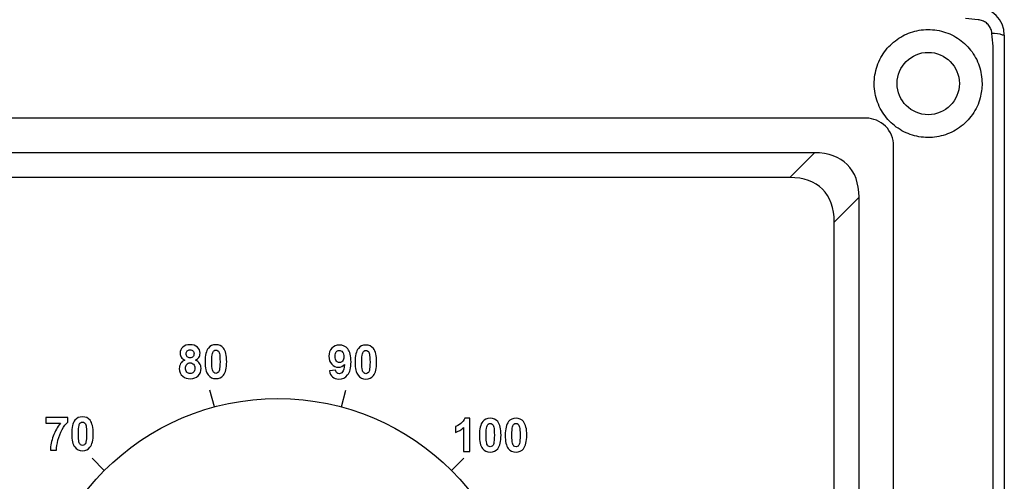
# Model space of a CAD drawing. Header units: millimetres. Extents: x 7205 to 9529, y -660 to 140.
# Tile 92 of 193: x 7599 to 7671, y -276 to -243. Entities that reach past the tile are written whole.
import ezdxf

# ---------------------------------------------------------------- set-up
doc = ezdxf.new("R2010")
doc.units = ezdxf.units.MM
doc.header["$LTSCALE"] = 3

msp = doc.modelspace()

# ---------------------------------------------------------------- linework, layer by layer
at = {"linetype": 'Continuous', "lineweight": 30}
for p, q in [((7670.621, -244.157), (7670.498, -244.157)), ((7670.621, -244.157), (7670.621, -475.157)), ((7660.621, -250.157), (7473.614, -250.157)), ((7662.621, -467.157), (7662.621, -252.157)), ((7656.907, -252.657), (7284.335, -252.657)), ((7655.119, -254.445), (7656.907, -252.657)), ((7655.119, -254.445), (7286.122, -254.445)), ((7660.121, -255.871), (7658.333, -257.658)), ((7660.121, -463.443), (7660.121, -255.871)), ((7658.333, -461.655), (7658.333, -257.658))]:
    msp.add_line(p, q, dxfattribs=at)
at = {"linetype": 'Continuous', "lineweight": 30, "flags": 128}
msp.add_lwpolyline([(7669.82, -474.344), (7669.82, -474.344), (7669.82, -472.344), (7669.82, -464.344), (7669.821, -432.344), (7669.822, -304.344), (7669.822, -302.035), (7669.82, -255.783), (7669.82, -244.97), (7669.82, -244.97)], dxfattribs=at)
at = {"linetype": 'Continuous', "lineweight": 30}
msp.add_circle((7665.121, -247.657), 2.25, dxfattribs=at)
for centre, radius, start, end in [((7668.621, -244.157), 2, 0, 90), ((7669.867, -245.916), 1.869, 70.27049, 94.27156), ((7660.621, -252.157), 2, 359.99993, 90.00017)]:
    msp.add_arc(centre, radius, start, end, dxfattribs=at)
for centre in [(7652.342, -260.436), (7650.555, -262.223)]:
    msp.add_ellipse(centre, major_axis=(-6.929, -6.929), ratio=0.510274, start_param=2.66976, end_param=3.613425, dxfattribs=at)
for points, knots in [([(7668.723, -243.049), (7668.424, -243.024), (7668.126, -242.999), (7667.828, -242.961), (7667.828, -242.961)], [0, 0, 0, 0, 0.9999353, 1, 1, 1, 1]), ([(7669.728, -244.052), (7669.717, -243.976), (7669.693, -243.792), (7669.559, -243.52), (7669.334, -243.275), (7669.046, -243.101), (7668.83, -243.066), (7668.723, -243.049)], [0, 0, 0, 0, 0.149067, 0.361572, 0.576424, 0.790382, 1, 1, 1, 1]), ([(7669.021, -247.657), (7668.979, -247.224), (7668.894, -246.358), (7668.244, -245.209), (7667.281, -244.323), (7666.084, -243.803), (7664.782, -243.7), (7663.527, -244.022), (7662.445, -244.724), (7661.631, -245.755), (7661.194, -247.024), (7661.21, -248.374), (7661.671, -249.628), (7662.511, -250.653), (7663.64, -251.344), (7664.932, -251.625), (7666.237, -251.469), (7667.429, -250.893), (7668.369, -249.945), (7668.93, -248.804), (7668.993, -248.006), (7669.021, -247.657)], [0, 0, 0, 0, 0.0527521, 0.1054505, 0.1577361, 0.2100539, 0.2629777, 0.3142591, 0.3660352, 0.4197149, 0.4747403, 0.5293042, 0.5825686, 0.6351154, 0.6884005, 0.7413641, 0.7941521, 0.8477934, 0.902638, 0.9574293, 1, 1, 1, 1]), ([(7669.82, -244.97), (7669.82, -244.97), (7669.763, -244.668), (7669.745, -244.36), (7669.728, -244.052)], [0, 0, 0, 0, 0.000066, 1, 1, 1, 1]), ([(7611.393, -267.634), (7611.274, -267.584), (7611.187, -267.515), (7611.134, -267.427), (7611.134, -267.427), (7611.079, -267.339), (7611.053, -267.242), (7611.053, -267.138), (7611.053, -267.138), (7611.053, -266.959), (7611.115, -266.811), (7611.24, -266.695), (7611.24, -266.695), (7611.365, -266.578), (7611.542, -266.519), (7611.773, -266.519), (7611.773, -266.519), (7612, -266.519), (7612.178, -266.578), (7612.303, -266.695), (7612.303, -266.695), (7612.429, -266.811), (7612.493, -266.959), (7612.493, -267.138), (7612.493, -267.138), (7612.493, -267.249), (7612.464, -267.348), (7612.405, -267.435), (7612.405, -267.435), (7612.348, -267.522), (7612.266, -267.588), (7612.162, -267.634), (7612.162, -267.634), (7612.295, -267.687), (7612.396, -267.765), (7612.465, -267.868), (7612.465, -267.868), (7612.534, -267.97), (7612.569, -268.089), (7612.569, -268.223), (7612.569, -268.223), (7612.569, -268.445), (7612.499, -268.624), (7612.357, -268.763), (7612.357, -268.763), (7612.216, -268.901), (7612.028, -268.971), (7611.794, -268.971), (7611.794, -268.971), (7611.575, -268.971), (7611.394, -268.914), (7611.249, -268.799), (7611.249, -268.799), (7611.077, -268.663), (7610.992, -268.478), (7610.992, -268.242), (7610.992, -268.242), (7610.992, -268.113), (7611.024, -267.994), (7611.088, -267.885), (7611.088, -267.885), (7611.153, -267.776), (7611.254, -267.693), (7611.393, -267.634)], [0, 0, 0, 0, 0.058824, 0.058824, 0.058824, 0.058824, 0.117647, 0.117647, 0.117647, 0.117647, 0.176471, 0.176471, 0.176471, 0.176471, 0.235294, 0.235294, 0.235294, 0.235294, 0.294118, 0.294118, 0.294118, 0.294118, 0.352941, 0.352941, 0.352941, 0.352941, 0.411765, 0.411765, 0.411765, 0.411765, 0.470588, 0.470588, 0.470588, 0.470588, 0.529412, 0.529412, 0.529412, 0.529412, 0.588235, 0.588235, 0.588235, 0.588235, 0.647059, 0.647059, 0.647059, 0.647059, 0.705882, 0.705882, 0.705882, 0.705882, 0.764706, 0.764706, 0.764706, 0.764706, 0.823529, 0.823529, 0.823529, 0.823529, 0.882353, 0.882353, 0.882353, 0.882353, 1, 1, 1, 1]), ([(7613.639, -266.519), (7613.872, -266.519), (7614.054, -266.602), (7614.184, -266.768), (7614.184, -266.768), (7614.34, -266.964), (7614.418, -267.29), (7614.418, -267.745), (7614.418, -267.745), (7614.418, -268.199), (7614.34, -268.525), (7614.183, -268.724), (7614.183, -268.724), (7614.053, -268.887), (7613.872, -268.969), (7613.639, -268.969), (7613.639, -268.969), (7613.406, -268.969), (7613.218, -268.88), (7613.075, -268.7), (7613.075, -268.7), (7612.932, -268.52), (7612.861, -268.2), (7612.861, -267.74), (7612.861, -267.74), (7612.861, -267.288), (7612.939, -266.963), (7613.096, -266.765), (7613.096, -266.765), (7613.226, -266.601), (7613.407, -266.519), (7613.639, -266.519)], [0, 0, 0, 0, 0.111111, 0.111111, 0.111111, 0.111111, 0.222222, 0.222222, 0.222222, 0.222222, 0.333333, 0.333333, 0.333333, 0.333333, 0.444444, 0.444444, 0.444444, 0.444444, 0.555556, 0.555556, 0.555556, 0.555556, 0.666667, 0.666667, 0.666667, 0.666667, 0.777778, 0.777778, 0.777778, 0.777778, 1, 1, 1, 1]), ([(7621.847, -268.399), (7621.847, -268.399), (7622.292, -268.35), (7622.292, -268.35), (7622.292, -268.35), (7622.304, -268.441), (7622.332, -268.508), (7622.378, -268.551), (7622.378, -268.551), (7622.424, -268.595), (7622.484, -268.616), (7622.559, -268.616), (7622.559, -268.616), (7622.654, -268.616), (7622.735, -268.573), (7622.801, -268.486), (7622.801, -268.486), (7622.868, -268.399), (7622.911, -268.218), (7622.929, -267.942), (7622.929, -267.942), (7622.814, -268.077), (7622.669, -268.144), (7622.496, -268.144), (7622.496, -268.144), (7622.307, -268.144), (7622.144, -268.071), (7622.007, -267.926), (7622.007, -267.926), (7621.87, -267.78), (7621.801, -267.59), (7621.801, -267.357), (7621.801, -267.357), (7621.801, -267.113), (7621.874, -266.917), (7622.019, -266.768), (7622.019, -266.768), (7622.163, -266.62), (7622.347, -266.545), (7622.571, -266.545), (7622.571, -266.545), (7622.814, -266.545), (7623.013, -266.639), (7623.17, -266.827), (7623.17, -266.827), (7623.326, -267.016), (7623.404, -267.325), (7623.404, -267.756), (7623.404, -267.756), (7623.404, -268.195), (7623.322, -268.511), (7623.16, -268.705), (7623.16, -268.705), (7622.997, -268.899), (7622.786, -268.996), (7622.525, -268.996), (7622.525, -268.996), (7622.337, -268.996), (7622.186, -268.947), (7622.07, -268.847), (7622.07, -268.847), (7621.954, -268.747), (7621.88, -268.597), (7621.847, -268.399)], [0, 0, 0, 0, 0.058824, 0.058824, 0.058824, 0.058824, 0.117647, 0.117647, 0.117647, 0.117647, 0.176471, 0.176471, 0.176471, 0.176471, 0.235294, 0.235294, 0.235294, 0.235294, 0.294118, 0.294118, 0.294118, 0.294118, 0.352941, 0.352941, 0.352941, 0.352941, 0.411765, 0.411765, 0.411765, 0.411765, 0.470588, 0.470588, 0.470588, 0.470588, 0.529412, 0.529412, 0.529412, 0.529412, 0.588235, 0.588235, 0.588235, 0.588235, 0.647059, 0.647059, 0.647059, 0.647059, 0.705882, 0.705882, 0.705882, 0.705882, 0.764706, 0.764706, 0.764706, 0.764706, 0.823529, 0.823529, 0.823529, 0.823529, 0.882353, 0.882353, 0.882353, 0.882353, 1, 1, 1, 1]), ([(7624.479, -266.545), (7624.711, -266.545), (7624.893, -266.628), (7625.024, -266.794), (7625.024, -266.794), (7625.18, -266.99), (7625.258, -267.316), (7625.258, -267.771), (7625.258, -267.771), (7625.258, -268.224), (7625.179, -268.551), (7625.022, -268.749), (7625.022, -268.749), (7624.892, -268.913), (7624.711, -268.995), (7624.479, -268.995), (7624.479, -268.995), (7624.246, -268.995), (7624.057, -268.905), (7623.914, -268.725), (7623.914, -268.725), (7623.771, -268.546), (7623.7, -268.226), (7623.7, -267.766), (7623.7, -267.766), (7623.7, -267.314), (7623.779, -266.989), (7623.936, -266.791), (7623.936, -266.791), (7624.065, -266.627), (7624.246, -266.545), (7624.479, -266.545)], [0, 0, 0, 0, 0.111111, 0.111111, 0.111111, 0.111111, 0.222222, 0.222222, 0.222222, 0.222222, 0.333333, 0.333333, 0.333333, 0.333333, 0.444444, 0.444444, 0.444444, 0.444444, 0.555556, 0.555556, 0.555556, 0.555556, 0.666667, 0.666667, 0.666667, 0.666667, 0.777778, 0.777778, 0.777778, 0.777778, 1, 1, 1, 1]), ([(7611.488, -267.171), (7611.488, -267.263), (7611.513, -267.334), (7611.565, -267.385), (7611.565, -267.385), (7611.617, -267.436), (7611.686, -267.462), (7611.773, -267.462), (7611.773, -267.462), (7611.86, -267.462), (7611.93, -267.436), (7611.982, -267.384), (7611.982, -267.384), (7612.034, -267.332), (7612.06, -267.261), (7612.06, -267.169), (7612.06, -267.169), (7612.06, -267.083), (7612.035, -267.014), (7611.983, -266.962), (7611.983, -266.962), (7611.931, -266.91), (7611.862, -266.884), (7611.777, -266.884), (7611.777, -266.884), (7611.689, -266.884), (7611.618, -266.911), (7611.566, -266.963), (7611.566, -266.963), (7611.514, -267.015), (7611.488, -267.084), (7611.488, -267.171)], [0, 0, 0, 0, 0.111111, 0.111111, 0.111111, 0.111111, 0.222222, 0.222222, 0.222222, 0.222222, 0.333333, 0.333333, 0.333333, 0.333333, 0.444444, 0.444444, 0.444444, 0.444444, 0.555556, 0.555556, 0.555556, 0.555556, 0.666667, 0.666667, 0.666667, 0.666667, 0.777778, 0.777778, 0.777778, 0.777778, 1, 1, 1, 1]), ([(7613.639, -266.901), (7613.584, -266.901), (7613.534, -266.919), (7613.491, -266.954), (7613.491, -266.954), (7613.447, -266.989), (7613.413, -267.053), (7613.389, -267.145), (7613.389, -267.145), (7613.358, -267.264), (7613.342, -267.464), (7613.342, -267.745), (7613.342, -267.745), (7613.342, -268.027), (7613.356, -268.22), (7613.384, -268.325), (7613.384, -268.325), (7613.412, -268.431), (7613.448, -268.5), (7613.491, -268.536), (7613.491, -268.536), (7613.535, -268.57), (7613.584, -268.588), (7613.639, -268.588), (7613.639, -268.588), (7613.695, -268.588), (7613.745, -268.57), (7613.788, -268.534), (7613.788, -268.534), (7613.832, -268.499), (7613.866, -268.436), (7613.89, -268.344), (7613.89, -268.344), (7613.921, -268.226), (7613.938, -268.027), (7613.938, -267.745), (7613.938, -267.745), (7613.938, -267.464), (7613.923, -267.27), (7613.895, -267.165), (7613.895, -267.165), (7613.867, -267.06), (7613.831, -266.989), (7613.788, -266.954), (7613.788, -266.954), (7613.744, -266.919), (7613.695, -266.901), (7613.639, -266.901)], [0, 0, 0, 0, 0.076923, 0.076923, 0.076923, 0.076923, 0.153846, 0.153846, 0.153846, 0.153846, 0.230769, 0.230769, 0.230769, 0.230769, 0.307692, 0.307692, 0.307692, 0.307692, 0.384615, 0.384615, 0.384615, 0.384615, 0.461538, 0.461538, 0.461538, 0.461538, 0.538462, 0.538462, 0.538462, 0.538462, 0.615385, 0.615385, 0.615385, 0.615385, 0.692308, 0.692308, 0.692308, 0.692308, 0.769231, 0.769231, 0.769231, 0.769231, 0.846154, 0.846154, 0.846154, 0.846154, 1, 1, 1, 1]), ([(7622.888, -267.394), (7622.888, -267.246), (7622.854, -267.131), (7622.786, -267.049), (7622.786, -267.049), (7622.718, -266.967), (7622.639, -266.926), (7622.549, -266.926), (7622.549, -266.926), (7622.464, -266.926), (7622.393, -266.96), (7622.338, -267.027), (7622.338, -267.027), (7622.281, -267.094), (7622.253, -267.204), (7622.253, -267.357), (7622.253, -267.357), (7622.253, -267.512), (7622.284, -267.626), (7622.345, -267.698), (7622.345, -267.698), (7622.406, -267.77), (7622.482, -267.807), (7622.574, -267.807), (7622.574, -267.807), (7622.662, -267.807), (7622.737, -267.772), (7622.797, -267.702), (7622.797, -267.702), (7622.858, -267.632), (7622.888, -267.53), (7622.888, -267.394)], [0, 0, 0, 0, 0.111111, 0.111111, 0.111111, 0.111111, 0.222222, 0.222222, 0.222222, 0.222222, 0.333333, 0.333333, 0.333333, 0.333333, 0.444444, 0.444444, 0.444444, 0.444444, 0.555556, 0.555556, 0.555556, 0.555556, 0.666667, 0.666667, 0.666667, 0.666667, 0.777778, 0.777778, 0.777778, 0.777778, 1, 1, 1, 1]), ([(7624.479, -266.926), (7624.423, -266.926), (7624.374, -266.944), (7624.33, -266.979), (7624.33, -266.979), (7624.286, -267.015), (7624.252, -267.079), (7624.228, -267.17), (7624.228, -267.17), (7624.197, -267.289), (7624.181, -267.489), (7624.181, -267.771), (7624.181, -267.771), (7624.181, -268.052), (7624.195, -268.246), (7624.223, -268.351), (7624.223, -268.351), (7624.252, -268.456), (7624.288, -268.526), (7624.331, -268.561), (7624.331, -268.561), (7624.374, -268.596), (7624.423, -268.614), (7624.479, -268.614), (7624.479, -268.614), (7624.534, -268.614), (7624.584, -268.596), (7624.628, -268.56), (7624.628, -268.56), (7624.671, -268.525), (7624.705, -268.461), (7624.729, -268.37), (7624.729, -268.37), (7624.761, -268.252), (7624.777, -268.052), (7624.777, -267.771), (7624.777, -267.771), (7624.777, -267.489), (7624.762, -267.296), (7624.734, -267.19), (7624.734, -267.19), (7624.706, -267.085), (7624.67, -267.015), (7624.627, -266.979), (7624.627, -266.979), (7624.584, -266.944), (7624.534, -266.926), (7624.479, -266.926)], [0, 0, 0, 0, 0.076923, 0.076923, 0.076923, 0.076923, 0.153846, 0.153846, 0.153846, 0.153846, 0.230769, 0.230769, 0.230769, 0.230769, 0.307692, 0.307692, 0.307692, 0.307692, 0.384615, 0.384615, 0.384615, 0.384615, 0.461538, 0.461538, 0.461538, 0.461538, 0.538462, 0.538462, 0.538462, 0.538462, 0.615385, 0.615385, 0.615385, 0.615385, 0.692308, 0.692308, 0.692308, 0.692308, 0.769231, 0.769231, 0.769231, 0.769231, 0.846154, 0.846154, 0.846154, 0.846154, 1, 1, 1, 1]), ([(7611.445, -268.198), (7611.445, -268.325), (7611.478, -268.424), (7611.542, -268.495), (7611.542, -268.495), (7611.607, -268.566), (7611.688, -268.601), (7611.785, -268.601), (7611.785, -268.601), (7611.88, -268.601), (7611.959, -268.567), (7612.021, -268.499), (7612.021, -268.499), (7612.083, -268.431), (7612.114, -268.332), (7612.114, -268.203), (7612.114, -268.203), (7612.114, -268.091), (7612.083, -268), (7612.019, -267.932), (7612.019, -267.932), (7611.956, -267.864), (7611.876, -267.83), (7611.779, -267.83), (7611.779, -267.83), (7611.666, -267.83), (7611.583, -267.869), (7611.528, -267.946), (7611.528, -267.946), (7611.473, -268.024), (7611.445, -268.108), (7611.445, -268.198)], [0, 0, 0, 0, 0.111111, 0.111111, 0.111111, 0.111111, 0.222222, 0.222222, 0.222222, 0.222222, 0.333333, 0.333333, 0.333333, 0.333333, 0.444444, 0.444444, 0.444444, 0.444444, 0.555556, 0.555556, 0.555556, 0.555556, 0.666667, 0.666667, 0.666667, 0.666667, 0.777778, 0.777778, 0.777778, 0.777778, 1, 1, 1, 1]), ([(7600.971, -292.752), (7600.58, -291.286), (7600.371, -289.746), (7600.371, -288.157), (7600.371, -288.157), (7600.371, -278.354), (7608.318, -270.407), (7618.121, -270.407), (7618.121, -270.407), (7627.924, -270.407), (7635.871, -278.354), (7635.871, -288.157), (7635.871, -288.157), (7635.871, -289.746), (7635.662, -291.286), (7635.27, -292.752)], [0, 0, 0, 0, 0.2, 0.2, 0.2, 0.2, 0.4, 0.4, 0.4, 0.4, 0.6, 0.6, 0.6, 0.6, 1, 1, 1, 1]), ([(7601.356, -272.194), (7601.356, -272.194), (7601.356, -271.767), (7601.356, -271.767), (7601.356, -271.767), (7601.356, -271.767), (7602.928, -271.767), (7602.928, -271.767), (7602.928, -271.767), (7602.928, -271.767), (7602.928, -272.1), (7602.928, -272.1), (7602.928, -272.1), (7602.799, -272.228), (7602.667, -272.411), (7602.532, -272.651), (7602.532, -272.651), (7602.398, -272.889), (7602.296, -273.143), (7602.226, -273.412), (7602.226, -273.412), (7602.155, -273.681), (7602.121, -273.921), (7602.122, -274.133), (7602.122, -274.133), (7602.122, -274.133), (7601.678, -274.133), (7601.678, -274.133), (7601.678, -274.133), (7601.686, -273.801), (7601.754, -273.463), (7601.884, -273.119), (7601.884, -273.119), (7602.013, -272.773), (7602.185, -272.466), (7602.402, -272.194), (7602.402, -272.194), (7602.402, -272.194), (7601.356, -272.194), (7601.356, -272.194)], [0, 0, 0, 0, 0.090909, 0.090909, 0.090909, 0.090909, 0.181818, 0.181818, 0.181818, 0.181818, 0.272727, 0.272727, 0.272727, 0.272727, 0.363636, 0.363636, 0.363636, 0.363636, 0.454545, 0.454545, 0.454545, 0.454545, 0.545455, 0.545455, 0.545455, 0.545455, 0.636364, 0.636364, 0.636364, 0.636364, 0.727273, 0.727273, 0.727273, 0.727273, 0.818182, 0.818182, 0.818182, 0.818182, 1, 1, 1, 1]), ([(7603.997, -271.724), (7604.23, -271.724), (7604.411, -271.807), (7604.542, -271.973), (7604.542, -271.973), (7604.698, -272.169), (7604.776, -272.495), (7604.776, -272.95), (7604.776, -272.95), (7604.776, -273.403), (7604.697, -273.73), (7604.54, -273.929), (7604.54, -273.929), (7604.411, -274.092), (7604.23, -274.174), (7603.997, -274.174), (7603.997, -274.174), (7603.764, -274.174), (7603.576, -274.084), (7603.433, -273.904), (7603.433, -273.904), (7603.29, -273.725), (7603.218, -273.405), (7603.218, -272.945), (7603.218, -272.945), (7603.218, -272.493), (7603.297, -272.168), (7603.454, -271.97), (7603.454, -271.97), (7603.584, -271.806), (7603.764, -271.724), (7603.997, -271.724)], [0, 0, 0, 0, 0.111111, 0.111111, 0.111111, 0.111111, 0.222222, 0.222222, 0.222222, 0.222222, 0.333333, 0.333333, 0.333333, 0.333333, 0.444444, 0.444444, 0.444444, 0.444444, 0.555556, 0.555556, 0.555556, 0.555556, 0.666667, 0.666667, 0.666667, 0.666667, 0.777778, 0.777778, 0.777778, 0.777778, 1, 1, 1, 1]), ([(7632.001, -274.234), (7632.001, -274.234), (7631.541, -274.234), (7631.541, -274.234), (7631.541, -274.234), (7631.541, -274.234), (7631.541, -272.5), (7631.541, -272.5), (7631.541, -272.5), (7631.373, -272.658), (7631.175, -272.774), (7630.947, -272.849), (7630.947, -272.849), (7630.947, -272.849), (7630.947, -272.432), (7630.947, -272.432), (7630.947, -272.432), (7631.067, -272.393), (7631.198, -272.318), (7631.338, -272.209), (7631.338, -272.209), (7631.479, -272.099), (7631.576, -271.971), (7631.628, -271.825), (7631.628, -271.825), (7631.628, -271.825), (7632.001, -271.825), (7632.001, -271.825), (7632.001, -271.825), (7632.001, -271.825), (7632.001, -274.234), (7632.001, -274.234)], [0, 0, 0, 0, 0.111111, 0.111111, 0.111111, 0.111111, 0.222222, 0.222222, 0.222222, 0.222222, 0.333333, 0.333333, 0.333333, 0.333333, 0.444444, 0.444444, 0.444444, 0.444444, 0.555556, 0.555556, 0.555556, 0.555556, 0.666667, 0.666667, 0.666667, 0.666667, 0.777778, 0.777778, 0.777778, 0.777778, 1, 1, 1, 1]), ([(7633.465, -271.825), (7633.698, -271.825), (7633.88, -271.908), (7634.011, -272.074), (7634.011, -272.074), (7634.166, -272.27), (7634.245, -272.595), (7634.245, -273.051), (7634.245, -273.051), (7634.245, -273.504), (7634.166, -273.83), (7634.009, -274.029), (7634.009, -274.029), (7633.879, -274.193), (7633.698, -274.274), (7633.465, -274.274), (7633.465, -274.274), (7633.233, -274.274), (7633.044, -274.185), (7632.901, -274.005), (7632.901, -274.005), (7632.758, -273.826), (7632.687, -273.506), (7632.687, -273.046), (7632.687, -273.046), (7632.687, -272.594), (7632.766, -272.269), (7632.923, -272.07), (7632.923, -272.07), (7633.052, -271.907), (7633.233, -271.825), (7633.465, -271.825)], [0, 0, 0, 0, 0.111111, 0.111111, 0.111111, 0.111111, 0.222222, 0.222222, 0.222222, 0.222222, 0.333333, 0.333333, 0.333333, 0.333333, 0.444444, 0.444444, 0.444444, 0.444444, 0.555556, 0.555556, 0.555556, 0.555556, 0.666667, 0.666667, 0.666667, 0.666667, 0.777778, 0.777778, 0.777778, 0.777778, 1, 1, 1, 1]), ([(7635.329, -271.825), (7635.562, -271.825), (7635.744, -271.908), (7635.875, -272.074), (7635.875, -272.074), (7636.03, -272.27), (7636.109, -272.595), (7636.109, -273.051), (7636.109, -273.051), (7636.109, -273.504), (7636.03, -273.83), (7635.873, -274.029), (7635.873, -274.029), (7635.743, -274.193), (7635.562, -274.274), (7635.329, -274.274), (7635.329, -274.274), (7635.096, -274.274), (7634.908, -274.185), (7634.765, -274.005), (7634.765, -274.005), (7634.622, -273.826), (7634.551, -273.506), (7634.551, -273.046), (7634.551, -273.046), (7634.551, -272.594), (7634.629, -272.269), (7634.786, -272.07), (7634.786, -272.07), (7634.916, -271.907), (7635.097, -271.825), (7635.329, -271.825)], [0, 0, 0, 0, 0.111111, 0.111111, 0.111111, 0.111111, 0.222222, 0.222222, 0.222222, 0.222222, 0.333333, 0.333333, 0.333333, 0.333333, 0.444444, 0.444444, 0.444444, 0.444444, 0.555556, 0.555556, 0.555556, 0.555556, 0.666667, 0.666667, 0.666667, 0.666667, 0.777778, 0.777778, 0.777778, 0.777778, 1, 1, 1, 1]), ([(7603.997, -272.105), (7603.942, -272.105), (7603.892, -272.123), (7603.848, -272.158), (7603.848, -272.158), (7603.805, -272.194), (7603.771, -272.258), (7603.747, -272.349), (7603.747, -272.349), (7603.715, -272.468), (7603.699, -272.668), (7603.699, -272.95), (7603.699, -272.95), (7603.699, -273.231), (7603.714, -273.425), (7603.742, -273.53), (7603.742, -273.53), (7603.77, -273.635), (7603.806, -273.705), (7603.849, -273.74), (7603.849, -273.74), (7603.892, -273.775), (7603.942, -273.793), (7603.997, -273.793), (7603.997, -273.793), (7604.053, -273.793), (7604.102, -273.775), (7604.146, -273.739), (7604.146, -273.739), (7604.19, -273.704), (7604.224, -273.64), (7604.248, -273.549), (7604.248, -273.549), (7604.279, -273.431), (7604.295, -273.231), (7604.295, -272.95), (7604.295, -272.95), (7604.295, -272.668), (7604.281, -272.475), (7604.253, -272.37), (7604.253, -272.37), (7604.224, -272.265), (7604.188, -272.194), (7604.145, -272.158), (7604.145, -272.158), (7604.102, -272.123), (7604.053, -272.105), (7603.997, -272.105)], [0, 0, 0, 0, 0.076923, 0.076923, 0.076923, 0.076923, 0.153846, 0.153846, 0.153846, 0.153846, 0.230769, 0.230769, 0.230769, 0.230769, 0.307692, 0.307692, 0.307692, 0.307692, 0.384615, 0.384615, 0.384615, 0.384615, 0.461538, 0.461538, 0.461538, 0.461538, 0.538462, 0.538462, 0.538462, 0.538462, 0.615385, 0.615385, 0.615385, 0.615385, 0.692308, 0.692308, 0.692308, 0.692308, 0.769231, 0.769231, 0.769231, 0.769231, 0.846154, 0.846154, 0.846154, 0.846154, 1, 1, 1, 1]), ([(7633.465, -272.206), (7633.41, -272.206), (7633.36, -272.224), (7633.317, -272.259), (7633.317, -272.259), (7633.273, -272.295), (7633.239, -272.359), (7633.215, -272.45), (7633.215, -272.45), (7633.184, -272.569), (7633.168, -272.769), (7633.168, -273.051), (7633.168, -273.051), (7633.168, -273.332), (7633.182, -273.525), (7633.21, -273.63), (7633.21, -273.63), (7633.239, -273.736), (7633.274, -273.806), (7633.317, -273.841), (7633.317, -273.841), (7633.361, -273.876), (7633.41, -273.893), (7633.465, -273.893), (7633.465, -273.893), (7633.521, -273.893), (7633.571, -273.876), (7633.615, -273.84), (7633.615, -273.84), (7633.658, -273.805), (7633.692, -273.741), (7633.716, -273.649), (7633.716, -273.649), (7633.748, -273.532), (7633.764, -273.332), (7633.764, -273.051), (7633.764, -273.051), (7633.764, -272.769), (7633.749, -272.576), (7633.721, -272.47), (7633.721, -272.47), (7633.693, -272.365), (7633.657, -272.295), (7633.614, -272.259), (7633.614, -272.259), (7633.57, -272.224), (7633.521, -272.206), (7633.465, -272.206)], [0, 0, 0, 0, 0.076923, 0.076923, 0.076923, 0.076923, 0.153846, 0.153846, 0.153846, 0.153846, 0.230769, 0.230769, 0.230769, 0.230769, 0.307692, 0.307692, 0.307692, 0.307692, 0.384615, 0.384615, 0.384615, 0.384615, 0.461538, 0.461538, 0.461538, 0.461538, 0.538462, 0.538462, 0.538462, 0.538462, 0.615385, 0.615385, 0.615385, 0.615385, 0.692308, 0.692308, 0.692308, 0.692308, 0.769231, 0.769231, 0.769231, 0.769231, 0.846154, 0.846154, 0.846154, 0.846154, 1, 1, 1, 1]), ([(7635.329, -272.206), (7635.274, -272.206), (7635.224, -272.224), (7635.181, -272.259), (7635.181, -272.259), (7635.137, -272.295), (7635.103, -272.359), (7635.079, -272.45), (7635.079, -272.45), (7635.048, -272.569), (7635.032, -272.769), (7635.032, -273.051), (7635.032, -273.051), (7635.032, -273.332), (7635.046, -273.525), (7635.074, -273.63), (7635.074, -273.63), (7635.103, -273.736), (7635.138, -273.806), (7635.181, -273.841), (7635.181, -273.841), (7635.225, -273.876), (7635.274, -273.893), (7635.329, -273.893), (7635.329, -273.893), (7635.385, -273.893), (7635.435, -273.876), (7635.478, -273.84), (7635.478, -273.84), (7635.522, -273.805), (7635.556, -273.741), (7635.58, -273.649), (7635.58, -273.649), (7635.611, -273.532), (7635.628, -273.332), (7635.628, -273.051), (7635.628, -273.051), (7635.628, -272.769), (7635.613, -272.576), (7635.585, -272.47), (7635.585, -272.47), (7635.557, -272.365), (7635.521, -272.295), (7635.478, -272.259), (7635.478, -272.259), (7635.434, -272.224), (7635.385, -272.206), (7635.329, -272.206)], [0, 0, 0, 0, 0.076923, 0.076923, 0.076923, 0.076923, 0.153846, 0.153846, 0.153846, 0.153846, 0.230769, 0.230769, 0.230769, 0.230769, 0.307692, 0.307692, 0.307692, 0.307692, 0.384615, 0.384615, 0.384615, 0.384615, 0.461538, 0.461538, 0.461538, 0.461538, 0.538462, 0.538462, 0.538462, 0.538462, 0.615385, 0.615385, 0.615385, 0.615385, 0.692308, 0.692308, 0.692308, 0.692308, 0.769231, 0.769231, 0.769231, 0.769231, 0.846154, 0.846154, 0.846154, 0.846154, 1, 1, 1, 1])]:
    msp.add_open_spline(points, degree=3, knots=knots, dxfattribs=at)
for points in [[(7613.527, -271.012), (7613.527, -271.012), (7613.203, -269.804), (7613.203, -269.804)], [(7622.715, -271.012), (7622.715, -271.012), (7623.038, -269.804), (7623.038, -269.804)], [(7605.57, -275.606), (7605.57, -275.606), (7604.686, -274.722), (7604.686, -274.722)], [(7630.672, -275.606), (7630.672, -275.606), (7631.556, -274.722), (7631.556, -274.722)]]:
    msp.add_open_spline(points, degree=3, dxfattribs=at)

doc.saveas('drawing.dxf')
